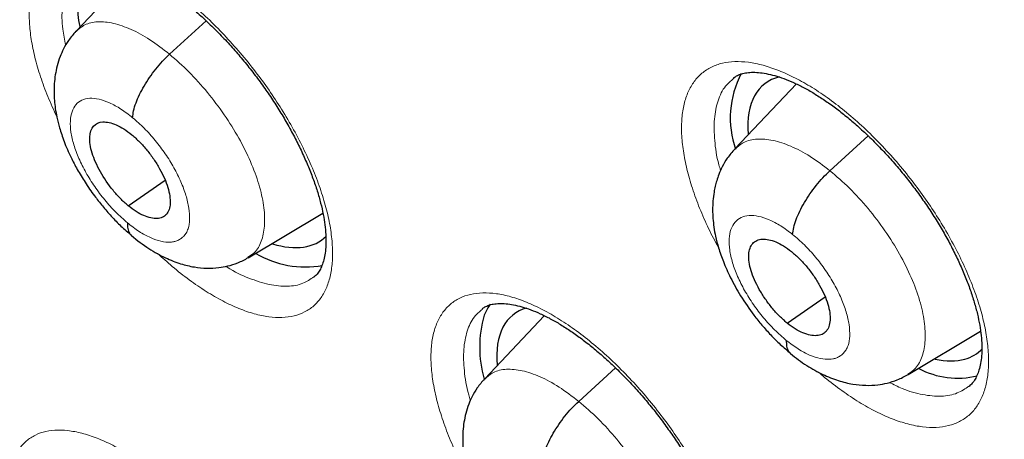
# Model space of a CAD drawing. Header units: millimetres. Extents: x 8 to 1465, y 12 to 1156.
# Tile 125 of 168: x 1188.74 to 1197.37, y 686.79 to 690.47. Entities that reach past the tile are written whole.
import ezdxf

# ---------------------------------------------------------------- set-up
doc = ezdxf.new("R2010")
doc.units = ezdxf.units.MM

msp = doc.modelspace()

# ---------------------------------------------------------------- linework, layer by layer
at = {"color": 7, "linetype": 'Continuous', "lineweight": 30}
for p, q in [((1189.7373, 690.9014), (1189.234, 690.3699)), ((1190.053, 690.1678), (1190.3747, 690.4592)), ((1194.9994, 689.9578), (1194.996, 689.9546)), ((1195.5466, 689.9075), (1195.0081, 689.3387)), ((1195.8407, 689.1476), (1196.1768, 689.452)), ((1189.6907, 688.8408), (1190.0135, 689.0657)), ((1190.7421, 688.3858), (1191.3971, 688.7766)), ((1195.4673, 687.8118), (1195.7984, 688.0424)), ((1192.7966, 687.9358), (1192.7934, 687.9328)), ((1193.3377, 687.8772), (1192.8152, 687.3253)), ((1196.525, 687.362), (1197.1607, 687.7413)), ((1193.6392, 687.1273), (1193.9623, 687.4199))]:
    msp.add_line(p, q, dxfattribs=at)
at = {"color": 7, "linetype": 'Continuous', "lineweight": 30, "flags": 128}
msp.add_lwpolyline([(1192.8625, 687.978), (1192.8426, 687.9478), (1192.8104, 687.8821)], dxfattribs=at)
at = {"color": 7, "linetype": 'Continuous', "lineweight": 30}
for centre, radius, start, end in [((1190.1885, 690.6065), 0.9431, 166.17535, 192.03828), ((1195.796, 689.6106), 0.8285, 152.09177, 199.37934), ((1191.2479, 689.1761), 0.8717, 239.70986, 279.50604), ((1193.787, 687.602), 1.016, 163.99664, 196.0235), ((1196.9613, 688.0695), 0.7388, 242.45678, 283.28948)]:
    msp.add_arc(centre, radius, start, end, dxfattribs=at)
for centre, major_axis, ratio, start_param, end_param in [((1196.2023, 688.7307), (-0.9393, 1.1736), 0.45498, 6.068269, 6.87318), ((1190.4579, 689.7227), (-0.9423, 1.1722), 0.455167, 2.562242, 3.192301), ((1194.0023, 686.7111), (-0.9415, 1.1716), 0.455074, 6.083947, 6.87603), ((1196.2023, 688.7307), (-0.9393, 1.1736), 0.45498, 2.948876, 3.208797), ((1196.2023, 688.7307), (-0.9393, 1.1736), 0.45498, 2.632782, 2.948876)]:
    msp.add_ellipse(centre, major_axis=major_axis, ratio=ratio, start_param=start_param, end_param=end_param, dxfattribs=at)
for points, knots in [([(1175.2592, 713.7156), (1175.1779, 713.6429), (1175.0114, 713.494), (1174.7688, 713.2578), (1174.5291, 713.0097), (1174.2971, 712.7526), (1174.0725, 712.4869), (1173.8556, 712.2125), (1173.6463, 711.9295), (1173.4447, 711.6379), (1173.2508, 711.3379), (1173.0648, 711.0294), (1172.8866, 710.7125), (1172.7163, 710.3873), (1172.554, 710.0539), (1172.3997, 709.7123), (1172.2535, 709.3626), (1172.1154, 709.005), (1171.9855, 708.6394), (1171.8638, 708.2661), (1171.7504, 707.8851), (1171.6453, 707.4965), (1171.5485, 707.1004), (1171.4601, 706.697), (1171.38, 706.2863), (1171.3084, 705.8684), (1171.2452, 705.4436), (1171.1905, 705.0118), (1171.1442, 704.5733), (1171.1064, 704.1281), (1171.077, 703.6763), (1171.0561, 703.2181), (1171.0437, 702.7537), (1171.0398, 702.283), (1171.0443, 701.8063), (1171.0573, 701.3237), (1171.0788, 700.8352), (1171.1086, 700.3411), (1171.1469, 699.8414), (1171.1936, 699.3363), (1171.2487, 698.8259), (1171.3121, 698.3103), (1171.3838, 697.7897), (1171.4639, 697.2641), (1171.5523, 696.7338), (1171.6489, 696.1988), (1171.7537, 695.6592), (1171.8667, 695.1153), (1171.9879, 694.5671), (1172.1172, 694.0147), (1172.2546, 693.4583), (1172.4001, 692.8981), (1172.5536, 692.3341), (1172.715, 691.7665), (1172.8844, 691.1955), (1173.0616, 690.6211), (1173.2467, 690.0435), (1173.4395, 689.4629), (1173.6401, 688.8794), (1173.8484, 688.2931), (1174.0643, 687.7041), (1174.2878, 687.1127), (1174.5188, 686.5189), (1174.7572, 685.9229), (1175.0031, 685.3248), (1175.2562, 684.7248), (1175.5167, 684.1231), (1175.7843, 683.5197), (1176.0591, 682.9148), (1176.341, 682.3086), (1176.6299, 681.7012), (1176.9256, 681.0927), (1177.2283, 680.4833), (1177.5377, 679.8732), (1177.8538, 679.2625), (1178.1766, 678.6513), (1178.5059, 678.0398), (1178.8416, 677.4281), (1179.1838, 676.8165), (1179.5322, 676.2049), (1179.8868, 675.5936), (1180.2476, 674.9828), (1180.6144, 674.3725), (1180.9871, 673.763), (1181.3657, 673.1543), (1181.7501, 672.5467), (1182.1401, 671.9402), (1182.5357, 671.3351), (1182.9367, 670.7314), (1183.3432, 670.1293), (1183.7549, 669.529), (1184.1718, 668.9305), (1184.5937, 668.3341), (1185.0207, 667.74), (1185.4525, 667.1481), (1185.889, 666.5587), (1186.3302, 665.972), (1186.776, 665.388), (1187.2261, 664.8069), (1187.6807, 664.2289), (1188.1394, 663.6541), (1188.6022, 663.0826), (1189.069, 662.5146), (1189.5397, 661.9502), (1190.0142, 661.3895), (1190.4923, 660.8327), (1190.9739, 660.28), (1191.459, 659.7314), (1191.9473, 659.1871), (1192.4388, 658.6472), (1192.9334, 658.1118), (1193.4309, 657.5812), (1193.9312, 657.0554), (1194.4342, 656.5345), (1194.9398, 656.0187), (1195.4479, 655.5081), (1195.9582, 655.0028), (1196.4708, 654.5029), (1196.9854, 654.0087), (1197.502, 653.52), (1198.0205, 653.0376), (1198.4163, 652.6734), (1198.6397, 652.4721), (1198.6892, 652.4275)], [0, 0, 0, 0, 0.007784, 0.015955, 0.024129, 0.032307, 0.04049, 0.048679, 0.056875, 0.065079, 0.073291, 0.081512, 0.089743, 0.097982, 0.106232, 0.11449, 0.122758, 0.131035, 0.139321, 0.147614, 0.155915, 0.164224, 0.172539, 0.18086, 0.189186, 0.197517, 0.205852, 0.214191, 0.222534, 0.230879, 0.239227, 0.247577, 0.255928, 0.26428, 0.272634, 0.280988, 0.289343, 0.297698, 0.306052, 0.314407, 0.322762, 0.331116, 0.339469, 0.347822, 0.356174, 0.364526, 0.372876, 0.381226, 0.389575, 0.397923, 0.40627, 0.414617, 0.422962, 0.431307, 0.43965, 0.447993, 0.456335, 0.464676, 0.473016, 0.481356, 0.489694, 0.498032, 0.506369, 0.514705, 0.523041, 0.531375, 0.53971, 0.548043, 0.556376, 0.564708, 0.57304, 0.581371, 0.589701, 0.598031, 0.606361, 0.61469, 0.623018, 0.631347, 0.639674, 0.648002, 0.656329, 0.664655, 0.672981, 0.681307, 0.689633, 0.697958, 0.706283, 0.714608, 0.722933, 0.731257, 0.739582, 0.747906, 0.75623, 0.764553, 0.772877, 0.781201, 0.789524, 0.797848, 0.806171, 0.814494, 0.822818, 0.831141, 0.839464, 0.847788, 0.856111, 0.864434, 0.872758, 0.881081, 0.889405, 0.897729, 0.906053, 0.914377, 0.922701, 0.931026, 0.939351, 0.947676, 0.956001, 0.964326, 0.972652, 0.980978, 0.989304, 0.997631, 1, 1, 1, 1]), ([(1188.0379, 696.3651), (1187.9781, 696.3143), (1187.85, 696.2056), (1187.6629, 696.0282), (1187.4746, 695.8355), (1187.294, 695.6339), (1187.1211, 695.4237), (1186.9559, 695.205), (1186.7985, 694.9777), (1186.649, 694.742), (1186.5074, 694.4978), (1186.3739, 694.2452), (1186.2485, 693.9842), (1186.1314, 693.7149), (1186.0226, 693.4374), (1185.9224, 693.1519), (1185.8307, 692.8583), (1185.7477, 692.557), (1185.6735, 692.248), (1185.6082, 691.9316), (1185.5517, 691.608), (1185.5043, 691.2773), (1185.4658, 690.9397), (1185.4364, 690.5956), (1185.416, 690.2451), (1185.4046, 689.8885), (1185.4022, 689.526), (1185.4088, 689.1578), (1185.4244, 688.7842), (1185.4488, 688.4052), (1185.482, 688.0213), (1185.5241, 687.6325), (1185.5749, 687.2391), (1185.6343, 686.8412), (1185.7023, 686.439), (1185.7788, 686.0328), (1185.8638, 685.6227), (1185.9572, 685.2089), (1186.0588, 684.7915), (1186.1687, 684.3708), (1186.2867, 683.9468), (1186.4127, 683.5199), (1186.5468, 683.0901), (1186.6887, 682.6576), (1186.8385, 682.2227), (1186.996, 681.7855), (1187.1611, 681.3461), (1187.3338, 680.9048), (1187.514, 680.4617), (1187.7015, 680.017), (1187.8963, 679.5709), (1188.0983, 679.1236), (1188.3074, 678.6753), (1188.5235, 678.2261), (1188.7464, 677.7762), (1188.9761, 677.3259), (1189.2125, 676.8753), (1189.4554, 676.4246), (1189.7047, 675.9741), (1189.9604, 675.5238), (1190.2223, 675.074), (1190.4903, 674.6248), (1190.7642, 674.1766), (1191.044, 673.7293), (1191.3295, 673.2834), (1191.6205, 672.8389), (1191.917, 672.396), (1192.2189, 671.955), (1192.5259, 671.516), (1192.838, 671.0792), (1193.155, 670.6448), (1193.4767, 670.2129), (1193.8031, 669.7839), (1194.134, 669.3579), (1194.4692, 668.9349), (1194.8086, 668.5154), (1195.152, 668.0994), (1195.4993, 667.687), (1195.8503, 667.2786), (1196.2049, 666.8743), (1196.563, 666.4742), (1196.9243, 666.0785), (1197.2887, 665.6874), (1197.6561, 665.3011), (1198.0263, 664.9198), (1198.3991, 664.5436), (1198.7744, 664.1727), (1199.152, 663.8072), (1199.5318, 663.4473), (1199.9135, 663.0932), (1200.2972, 662.7454), (1200.5906, 662.4837), (1200.7564, 662.34), (1200.7933, 662.3081)], [0, 0, 0, 0, 0.009088, 0.019445, 0.029812, 0.040196, 0.050607, 0.061051, 0.071536, 0.082067, 0.09265, 0.103289, 0.113986, 0.124742, 0.13556, 0.146437, 0.157371, 0.168361, 0.179402, 0.190491, 0.201622, 0.212792, 0.223994, 0.235224, 0.246477, 0.25775, 0.269037, 0.280335, 0.291641, 0.302952, 0.314266, 0.32558, 0.336891, 0.3482, 0.359504, 0.370803, 0.382097, 0.393384, 0.404664, 0.415938, 0.427204, 0.438464, 0.449716, 0.460962, 0.4722, 0.483433, 0.494658, 0.505878, 0.517091, 0.528298, 0.5395, 0.550697, 0.561889, 0.573076, 0.584258, 0.595436, 0.60661, 0.617781, 0.628947, 0.640111, 0.651271, 0.662428, 0.673583, 0.684735, 0.695885, 0.707033, 0.71818, 0.729324, 0.740468, 0.75161, 0.762751, 0.773891, 0.78503, 0.79617, 0.807308, 0.818447, 0.829586, 0.840725, 0.851865, 0.863005, 0.874146, 0.885288, 0.896431, 0.907575, 0.918721, 0.929869, 0.941019, 0.952171, 0.963325, 0.974482, 0.985642, 0.996805, 1, 1, 1, 1]), ([(1189.2739, 690.9316), (1189.2804, 690.9369), (1189.2958, 690.9492), (1189.325, 690.9618), (1189.3643, 690.9723), (1189.4115, 690.9774), (1189.4674, 690.9763), (1189.5321, 690.9677), (1189.6032, 690.951), (1189.6802, 690.9259), (1189.7623, 690.8923), (1189.8485, 690.85), (1189.9381, 690.7991), (1190.0297, 690.7402), (1190.1231, 690.6734), (1190.2179, 690.5989), (1190.3141, 690.5166), (1190.4106, 690.427), (1190.5067, 690.3309), (1190.6013, 690.229), (1190.6935, 690.1222), (1190.7824, 690.0115), (1190.8671, 689.898), (1190.947, 689.7826), (1191.0217, 689.6659), (1191.0913, 689.548), (1191.1555, 689.4295), (1191.2138, 689.3112), (1191.2657, 689.1943), (1191.3106, 689.0801), (1191.3482, 688.9697), (1191.3782, 688.8643), (1191.4007, 688.7649), (1191.4157, 688.6729), (1191.4235, 688.5881), (1191.4247, 688.5107), (1191.4197, 688.4409), (1191.4092, 688.3795), (1191.3939, 688.327), (1191.3748, 688.2834), (1191.3523, 688.2487), (1191.3341, 688.227), (1191.3218, 688.2185), (1191.3189, 688.2165)], [0, 0, 0, 0, 0.019966, 0.046855, 0.071581, 0.095239, 0.120362, 0.144989, 0.169487, 0.19399, 0.218544, 0.243141, 0.26773, 0.292244, 0.316539, 0.341175, 0.366106, 0.391284, 0.416644, 0.442117, 0.467623, 0.493073, 0.518412, 0.543577, 0.568553, 0.593643, 0.618881, 0.64421, 0.669552, 0.694813, 0.719915, 0.744784, 0.769363, 0.793594, 0.817413, 0.841399, 0.865488, 0.889701, 0.914115, 0.938924, 0.96455, 0.991833, 1, 1, 1, 1]), ([(1189.232, 690.3685), (1189.2098, 690.3428), (1189.1685, 690.295), (1189.1245, 690.2188), (1189.091, 690.1434), (1189.067, 690.0673), (1189.0455, 689.963), (1189.0371, 689.8375), (1189.0474, 689.7129), (1189.0657, 689.6106), (1189.0897, 689.5155), (1189.1293, 689.3977), (1189.1821, 689.2758), (1189.2449, 689.1558), (1189.3131, 689.0429), (1189.3875, 688.9355), (1189.4651, 688.8361), (1189.5432, 688.7467), (1189.6286, 688.6593), (1189.6884, 688.6085), (1189.719, 688.5825)], [0, 0, 0, 0, 0.052358, 0.097114, 0.134348, 0.177688, 0.21802, 0.297338, 0.369837, 0.409006, 0.459761, 0.521998, 0.59549, 0.650692, 0.710823, 0.775831, 0.82776, 0.882377, 0.939728, 1, 1, 1, 1]), ([(1189.7293, 689.6119), (1189.7315, 689.6317), (1189.7358, 689.6711), (1189.7576, 689.7403), (1189.7888, 689.8134), (1189.829, 689.8889), (1189.8768, 689.9646), (1189.931, 690.038), (1189.9901, 690.1077), (1190.032, 690.1477), (1190.053, 690.1678)], [0, 0, 0, 0, 0.125264, 0.249952, 0.374857, 0.500056, 0.625259, 0.750168, 0.874831, 1, 1, 1, 1]), ([(1194.9968, 689.9599), (1195.0049, 689.9662), (1195.0226, 689.9799), (1195.0559, 689.994), (1195.0996, 690.0055), (1195.152, 690.0108), (1195.2136, 690.0091), (1195.2817, 689.9996), (1195.356, 689.982), (1195.4359, 689.956), (1195.5206, 689.9213), (1195.6092, 689.878), (1195.7007, 689.8263), (1195.794, 689.7665), (1195.8889, 689.6989), (1195.9851, 689.6236), (1196.0825, 689.5405), (1196.18, 689.4503), (1196.2767, 689.3536), (1196.3717, 689.2513), (1196.4639, 689.1442), (1196.5526, 689.0335), (1196.6368, 688.92), (1196.7158, 688.8048), (1196.7896, 688.6883), (1196.8582, 688.5706), (1196.9211, 688.4523), (1196.9779, 688.3344), (1197.028, 688.2181), (1197.071, 688.1047), (1197.1065, 687.9953), (1197.1343, 687.891), (1197.1545, 687.793), (1197.1672, 687.7024), (1197.1727, 687.6189), (1197.1717, 687.5427), (1197.1645, 687.474), (1197.1518, 687.4136), (1197.1344, 687.362), (1197.113, 687.3191), (1197.0884, 687.2839), (1197.0696, 687.2669), (1197.06, 687.2582)], [0, 0, 0, 0, 0.022552, 0.049111, 0.073828, 0.100162, 0.125351, 0.150098, 0.174736, 0.199371, 0.224035, 0.248709, 0.273347, 0.297869, 0.32219, 0.346922, 0.371937, 0.397184, 0.422599, 0.44811, 0.473633, 0.499086, 0.524415, 0.549544, 0.574528, 0.599676, 0.62496, 0.650324, 0.675681, 0.700942, 0.726029, 0.750874, 0.775426, 0.799613, 0.823455, 0.847546, 0.871772, 0.896172, 0.920854, 0.946067, 0.972309, 1, 1, 1, 1]), ([(1189.6907, 688.8408), (1189.6677, 688.861), (1189.6216, 688.9013), (1189.5349, 688.9998), (1189.4407, 689.1375), (1189.3657, 689.3057), (1189.3451, 689.4492), (1189.3778, 689.5489), (1189.463, 689.5851), (1189.5629, 689.563), (1189.6523, 689.5164), (1189.6986, 689.4806), (1189.7217, 689.4627)], [0, 0, 0, 0, 0.062837, 0.125541, 0.250834, 0.375528, 0.500003, 0.624475, 0.749166, 0.87446, 0.937164, 1, 1, 1, 1]), ([(1189.7217, 689.4627), (1189.7447, 689.4426), (1189.7908, 689.4023), (1189.856, 689.3282), (1189.9154, 689.2486), (1189.967, 689.1654), (1190.0092, 689.0818), (1190.0399, 689.0008), (1190.057, 688.9259), (1190.0606, 688.8598), (1190.0509, 688.8045), (1190.028, 688.7626), (1189.992, 688.7366), (1189.9452, 688.7263), (1189.8896, 688.7315), (1189.8273, 688.7522), (1189.7601, 688.7872), (1189.7139, 688.8229), (1189.6907, 688.8408)], [0, 0, 0, 0, 0.062618, 0.125103, 0.187766, 0.250502, 0.313065, 0.375352, 0.437609, 0.500003, 0.562395, 0.62465, 0.686936, 0.749499, 0.812234, 0.874898, 0.937383, 1, 1, 1, 1]), ([(1195.0061, 689.3373), (1194.9835, 689.3112), (1194.9419, 689.263), (1194.8975, 689.1863), (1194.8678, 689.1196), (1194.8481, 689.0622), (1194.8344, 689.0107), (1194.8176, 688.9261), (1194.8084, 688.8059), (1194.8187, 688.676), (1194.8388, 688.5661), (1194.865, 688.4659), (1194.907, 688.3451), (1194.9701, 688.204), (1195.0591, 688.0451), (1195.1547, 687.9061), (1195.2453, 687.7929), (1195.3223, 687.7069), (1195.4062, 687.623), (1195.4649, 687.5741), (1195.4949, 687.5491)], [0, 0, 0, 0, 0.053159, 0.098142, 0.135053, 0.164084, 0.190066, 0.216347, 0.296079, 0.37372, 0.416228, 0.469147, 0.532392, 0.605786, 0.68925, 0.782733, 0.833249, 0.886238, 0.94176, 1, 1, 1, 1]), ([(1195.5138, 688.5893), (1195.5162, 688.6092), (1195.5209, 688.6489), (1195.5433, 688.7185), (1195.575, 688.792), (1195.6158, 688.8679), (1195.664, 688.9439), (1195.7184, 689.0176), (1195.7777, 689.0875), (1195.8197, 689.1276), (1195.8407, 689.1477)], [0, 0, 0, 0, 0.124823, 0.249388, 0.374404, 0.499845, 0.625316, 0.750415, 0.875088, 1, 1, 1, 1]), ([(1189.6834, 688.6919), (1189.6837, 688.6742), (1189.6844, 688.6388), (1189.6977, 688.6017), (1189.7133, 688.5866), (1189.7199, 688.5802)], [0, 0, 0, 0, 0.365161, 0.731194, 1, 1, 1, 1]), ([(1189.7189, 688.579), (1189.7696, 688.5393), (1189.8664, 688.4634), (1190.012, 688.3841), (1190.1449, 688.3316), (1190.2661, 688.3023), (1190.3771, 688.2913), (1190.4761, 688.2956), (1190.5672, 688.3121), (1190.6553, 688.3391), (1190.7127, 688.3699), (1190.7431, 688.3862)], [0, 0, 0, 0, 0.159778, 0.304893, 0.434607, 0.550178, 0.6539, 0.749856, 0.823304, 0.906655, 1, 1, 1, 1]), ([(1195.4673, 687.8118), (1195.444, 687.8317), (1195.3975, 687.8717), (1195.3318, 687.9454), (1195.2721, 688.0247), (1195.2203, 688.1078), (1195.1781, 688.1914), (1195.1476, 688.2725), (1195.1309, 688.3477), (1195.1279, 688.4143), (1195.1382, 688.47), (1195.1619, 688.5126), (1195.1988, 688.5394), (1195.2466, 688.5504), (1195.3032, 688.546), (1195.3664, 688.5261), (1195.4345, 688.4919), (1195.4813, 688.4565), (1195.5047, 688.4388)], [0, 0, 0, 0, 0.062617, 0.1251, 0.18776, 0.250495, 0.313061, 0.375351, 0.437611, 0.500005, 0.562398, 0.624654, 0.686941, 0.749506, 0.812241, 0.874902, 0.937384, 1, 1, 1, 1]), ([(1195.5047, 688.4388), (1195.528, 688.4188), (1195.5745, 688.3789), (1195.6402, 688.3052), (1195.6999, 688.2259), (1195.7517, 688.1428), (1195.7939, 688.0592), (1195.8244, 687.9781), (1195.841, 687.9029), (1195.8441, 687.8363), (1195.8337, 687.7805), (1195.8101, 687.7379), (1195.7731, 687.7112), (1195.7253, 687.7002), (1195.6688, 687.7045), (1195.6055, 687.7245), (1195.5375, 687.7587), (1195.4907, 687.7941), (1195.4673, 687.8118)], [0, 0, 0, 0, 0.062617, 0.1251, 0.18776, 0.250495, 0.313061, 0.375351, 0.437611, 0.500005, 0.562398, 0.624654, 0.686941, 0.749506, 0.812241, 0.874902, 0.937384, 1, 1, 1, 1]), ([(1192.7941, 687.9379), (1192.8013, 687.9435), (1192.8174, 687.9563), (1192.8482, 687.9694), (1192.8899, 687.9804), (1192.9403, 687.9854), (1193.0002, 687.9836), (1193.0666, 687.9741), (1193.1394, 687.9566), (1193.218, 687.9306), (1193.3016, 687.8961), (1193.3892, 687.853), (1193.4799, 687.8014), (1193.5725, 687.7418), (1193.6669, 687.6744), (1193.7627, 687.5993), (1193.8597, 687.5164), (1193.957, 687.4264), (1194.0536, 687.33), (1194.1486, 687.2278), (1194.2411, 687.121), (1194.3301, 687.0104), (1194.4148, 686.8971), (1194.4945, 686.7821), (1194.569, 686.6657), (1194.6383, 686.5483), (1194.7022, 686.4302), (1194.76, 686.3125), (1194.8112, 686.1963), (1194.8553, 686.083), (1194.8921, 685.9736), (1194.9213, 685.8694), (1194.9428, 685.7713), (1194.9568, 685.6807), (1194.9636, 685.5972), (1194.9639, 685.5211), (1194.958, 685.4526), (1194.9467, 685.3925), (1194.9306, 685.3413), (1194.9108, 685.2988), (1194.8872, 685.265), (1194.8701, 685.2452), (1194.8588, 685.2378), (1194.8576, 685.237)], [0, 0, 0, 0, 0.021371, 0.047955, 0.072586, 0.098843, 0.1239, 0.148519, 0.173046, 0.197585, 0.222175, 0.246799, 0.271401, 0.295907, 0.320205, 0.344892, 0.369867, 0.39508, 0.420465, 0.445951, 0.471456, 0.496896, 0.522216, 0.547346, 0.572311, 0.597424, 0.622677, 0.648013, 0.673349, 0.698593, 0.723667, 0.7485, 0.773038, 0.797212, 0.821021, 0.845035, 0.869164, 0.893439, 0.917957, 0.94295, 0.968899, 0.996749, 1, 1, 1, 1]), ([(1195.4585, 687.6616), (1195.4586, 687.6437), (1195.4588, 687.6081), (1195.4721, 687.5694), (1195.4883, 687.5535), (1195.4956, 687.5463)], [0, 0, 0, 0, 0.355212, 0.71032, 1, 1, 1, 1]), ([(1195.4948, 687.5454), (1195.5418, 687.5091), (1195.6336, 687.4385), (1195.7752, 687.3611), (1195.9102, 687.3072), (1196.0357, 687.2765), (1196.1509, 687.2651), (1196.2529, 687.2696), (1196.3459, 687.2865), (1196.4361, 687.3141), (1196.4948, 687.3456), (1196.5259, 687.3623)], [0, 0, 0, 0, 0.146674, 0.286121, 0.418339, 0.540118, 0.647253, 0.744391, 0.819081, 0.904254, 1, 1, 1, 1]), ([(1192.8132, 687.324), (1192.7909, 687.2982), (1192.7496, 687.2503), (1192.7056, 687.174), (1192.6723, 687.0989), (1192.6484, 687.0234), (1192.627, 686.9195), (1192.6186, 686.7936), (1192.6291, 686.6681), (1192.6481, 686.5644), (1192.6728, 686.4685), (1192.7133, 686.3503), (1192.7668, 686.2286), (1192.8304, 686.1092), (1192.899, 685.9971), (1192.9737, 685.8906), (1193.0515, 685.7923), (1193.1298, 685.7039), (1193.2152, 685.6176), (1193.275, 685.5673), (1193.3057, 685.5416)], [0, 0, 0, 0, 0.052579, 0.097397, 0.134547, 0.177537, 0.217614, 0.297, 0.370539, 0.410405, 0.461616, 0.524071, 0.597551, 0.652626, 0.712537, 0.777235, 0.828877, 0.883162, 0.940141, 1, 1, 1, 1]), ([(1193.3155, 686.5715), (1193.3177, 686.5912), (1193.322, 686.6306), (1193.3439, 686.6998), (1193.375, 686.7729), (1193.4153, 686.8485), (1193.4632, 686.9241), (1193.5173, 686.9975), (1193.5764, 687.0673), (1193.6183, 687.1073), (1193.6392, 687.1273)], [0, 0, 0, 0, 0.125169, 0.249831, 0.374765, 0.500021, 0.625284, 0.750232, 0.874891, 1, 1, 1, 1])]:
    msp.add_open_spline(points, degree=3, knots=knots, dxfattribs=at)
at = {"color": 252, "linetype": 'Continuous', "lineweight": 0}
for points, knots in [([(1189.0648, 689.62), (1189.0378, 689.679), (1188.9834, 689.7978), (1188.9201, 689.9715), (1188.8709, 690.1398), (1188.8385, 690.2993), (1188.8225, 690.4484), (1188.8231, 690.5852), (1188.8409, 690.7075), (1188.8751, 690.8143), (1188.9252, 690.9043), (1188.9911, 690.9758), (1189.0715, 691.0283), (1189.1654, 691.0614), (1189.2721, 691.0739), (1189.3897, 691.0664), (1189.5169, 691.0389), (1189.6523, 690.991), (1189.794, 690.9242), (1189.9401, 690.8391), (1190.089, 690.7363), (1190.2387, 690.6176), (1190.3874, 690.4845), (1190.533, 690.3382), (1190.6739, 690.1811), (1190.8055, 690.0184), (1190.9264, 689.8527), (1191.0386, 689.6827), (1191.1426, 689.5063), (1191.2363, 689.3257), (1191.3165, 689.1468), (1191.3817, 688.972), (1191.4315, 688.8034), (1191.4654, 688.6431), (1191.4822, 688.4934), (1191.4825, 688.3559), (1191.4662, 688.2323), (1191.4329, 688.1246), (1191.3836, 688.0337), (1191.319, 687.9607), (1191.2393, 687.9071), (1191.1461, 687.8729), (1191.0404, 687.8586), (1190.9233, 687.8652), (1190.7966, 687.8916), (1190.6619, 687.9377), (1190.5205, 688.0036), (1190.3745, 688.0877), (1190.2258, 688.1893), (1190.0828, 688.3008), (1189.9907, 688.3846), (1189.948, 688.4235)], [0, 0, 0, 0, 0.020279, 0.040853, 0.061363, 0.081863, 0.102429, 0.122929, 0.143422, 0.16398, 0.184473, 0.204962, 0.225517, 0.246006, 0.266499, 0.287057, 0.307549, 0.32805, 0.348615, 0.369116, 0.389625, 0.4102, 0.430709, 0.451225, 0.471807, 0.492323, 0.511571, 0.53082, 0.551324, 0.571893, 0.592397, 0.612901, 0.633471, 0.653975, 0.674473, 0.695036, 0.715533, 0.736024, 0.756581, 0.777072, 0.797561, 0.818117, 0.838606, 0.859101, 0.879661, 0.900155, 0.920659, 0.941227, 0.96173, 0.982242, 1, 1, 1, 1]), ([(1189.2732, 690.9267), (1189.2488, 690.9063), (1189.1916, 690.8584), (1189.1375, 690.739), (1189.108, 690.5801), (1189.1091, 690.414), (1189.1333, 690.2947), (1189.143, 690.2467)], [0, 0, 0, 0, 0.1682086, 0.3946982, 0.6211878, 0.8477661, 1, 1, 1, 1]), ([(1189.2358, 690.3673), (1189.2589, 690.3885), (1189.3092, 690.4345), (1189.4208, 690.4575), (1189.5584, 690.4445), (1189.7139, 690.3904), (1189.8809, 690.3013), (1189.9956, 690.2123), (1190.053, 690.1678)], [0, 0, 0, 0, 0.145375, 0.316229, 0.487104, 0.658042, 0.828909, 1, 1, 1, 1]), ([(1190.053, 690.1678), (1190.1101, 690.118), (1190.2242, 690.0185), (1190.3866, 689.8363), (1190.5347, 689.6401), (1190.6634, 689.4342), (1190.7666, 689.227), (1190.8409, 689.0265), (1190.8822, 688.8411), (1190.891, 688.6767), (1190.8666, 688.5402), (1190.8176, 688.4396), (1190.7631, 688.4045), (1190.7394, 688.3893)], [0, 0, 0, 0, 0.093024, 0.185925, 0.278866, 0.371772, 0.464667, 0.557483, 0.65025, 0.743141, 0.836031, 0.928797, 1, 1, 1, 1]), ([(1194.8643, 688.4736), (1194.8344, 688.5293), (1194.7722, 688.645), (1194.6967, 688.8194), (1194.6325, 688.9941), (1194.5845, 689.1626), (1194.5532, 689.3226), (1194.5385, 689.4723), (1194.5407, 689.6099), (1194.5603, 689.7331), (1194.5964, 689.8409), (1194.6487, 689.932), (1194.7169, 690.0046), (1194.7997, 690.0584), (1194.8961, 690.0928), (1195.0052, 690.1066), (1195.1253, 690.1004), (1195.255, 690.0742), (1195.3928, 690.0276), (1195.5367, 689.9621), (1195.685, 689.8783), (1195.8359, 689.7767), (1195.9873, 689.6592), (1196.1376, 689.5272), (1196.2846, 689.3819), (1196.4267, 689.2257), (1196.5591, 689.0638), (1196.6806, 688.8989), (1196.7932, 688.7295), (1196.8973, 688.5534), (1196.991, 688.3729), (1197.0709, 688.194), (1197.1355, 688.0191), (1197.1845, 687.8502), (1197.2172, 687.6894), (1197.2327, 687.5391), (1197.2314, 687.4008), (1197.2134, 687.2763), (1197.1781, 687.1676), (1197.1267, 687.0756), (1197.0598, 687.0014), (1196.9777, 686.9466), (1196.8821, 686.9111), (1196.7739, 686.8956), (1196.6543, 686.9008), (1196.5252, 686.9259), (1196.388, 686.9707), (1196.2444, 687.0353), (1196.0963, 687.118), (1195.9456, 687.2189), (1195.8266, 687.3081), (1195.7592, 687.3678), (1195.7416, 687.3834)], [0, 0, 0, 0, 0.018849, 0.039182, 0.059579, 0.079912, 0.100242, 0.120637, 0.140967, 0.161293, 0.181684, 0.202009, 0.22233, 0.242715, 0.263036, 0.283354, 0.303736, 0.324054, 0.344372, 0.364754, 0.385072, 0.405393, 0.425778, 0.446099, 0.466425, 0.486816, 0.507142, 0.526198, 0.545253, 0.565585, 0.585981, 0.606312, 0.626644, 0.64704, 0.667371, 0.6877, 0.708094, 0.728423, 0.748747, 0.769136, 0.78946, 0.80978, 0.830164, 0.850483, 0.870801, 0.891183, 0.9115, 0.931818, 0.952202, 0.97252, 0.992842, 1, 1, 1, 1]), ([(1194.996, 689.9546), (1194.9713, 689.9341), (1194.9125, 689.8855), (1194.8563, 689.765), (1194.8226, 689.6055), (1194.8275, 689.4146), (1194.8481, 689.2603), (1194.8773, 689.1669), (1194.8826, 689.15)], [0, 0, 0, 0, 0.14711, 0.349132, 0.551155, 0.753227, 0.955299, 1, 1, 1, 1]), ([(1189.6834, 688.6919), (1189.6493, 688.7218), (1189.5811, 688.7816), (1189.4838, 688.8902), (1189.395, 689.0076), (1189.3182, 689.1309), (1189.2562, 689.2549), (1189.2116, 689.375), (1189.1859, 689.4865), (1189.1803, 689.5852), (1189.1949, 689.6673), (1189.2292, 689.7294), (1189.2818, 689.7695), (1189.3508, 689.7856), (1189.4333, 689.7777), (1189.5264, 689.7452), (1189.6264, 689.6913), (1189.695, 689.6384), (1189.7293, 689.6119)], [0, 0, 0, 0, 0.062499, 0.125002, 0.187499, 0.249998, 0.312497, 0.374998, 0.437496, 0.5, 0.5625, 0.625003, 0.687504, 0.750002, 0.812502, 0.874998, 0.937501, 1, 1, 1, 1]), ([(1189.7293, 689.6119), (1189.7635, 689.5822), (1189.8318, 689.5229), (1189.9289, 689.4138), (1190.0172, 689.2966), (1190.0939, 689.1737), (1190.1554, 689.05), (1190.1993, 688.9302), (1190.2251, 688.8186), (1190.2323, 688.7185), (1190.221, 688.6472), (1190.204, 688.6104), (1190.1942, 688.5953), (1190.1899, 688.5892), (1190.1853, 688.5834), (1190.1818, 688.5796), (1190.179, 688.5764), (1190.1749, 688.5718), (1190.163, 688.5598), (1190.141, 688.5434), (1190.1113, 688.5304), (1190.0831, 688.5241), (1190.042, 688.52), (1189.9793, 688.5261), (1189.8865, 688.558), (1189.7865, 688.6113), (1189.7178, 688.665), (1189.6834, 688.6919)], [0, 0, 0, 0, 0.062594, 0.124976, 0.187336, 0.249629, 0.311863, 0.374268, 0.436884, 0.499536, 0.562181, 0.597224, 0.604107, 0.610989, 0.617868, 0.624744, 0.62538, 0.629906, 0.642055, 0.673378, 0.70789, 0.732587, 0.749884, 0.812382, 0.874899, 0.937373, 1, 1, 1, 1]), ([(1195.0099, 689.3363), (1195.0338, 689.3582), (1195.0856, 689.4055), (1195.1997, 689.4304), (1195.3397, 689.4193), (1195.4975, 689.367), (1195.6667, 689.2797), (1195.7827, 689.1917), (1195.8407, 689.1477)], [0, 0, 0, 0, 0.146381, 0.317034, 0.487708, 0.658445, 0.829109, 1, 1, 1, 1]), ([(1195.8407, 689.1477), (1195.8984, 689.0983), (1196.0137, 688.9997), (1196.1773, 688.8185), (1196.3264, 688.6231), (1196.4554, 688.4174), (1196.5586, 688.2103), (1196.6324, 688.0094), (1196.6727, 687.8233), (1196.6801, 687.6578), (1196.654, 687.5199), (1196.603, 687.4176), (1196.5469, 687.3812), (1196.5224, 687.3653)], [0, 0, 0, 0, 0.092955, 0.185786, 0.278656, 0.371493, 0.464319, 0.557065, 0.649764, 0.742585, 0.835405, 0.928101, 1, 1, 1, 1]), ([(1195.4585, 687.6616), (1195.424, 687.6912), (1195.3551, 687.7505), (1195.257, 687.8585), (1195.1678, 687.9755), (1195.0906, 688.0986), (1195.0288, 688.2227), (1194.9844, 688.343), (1194.9594, 688.455), (1194.9546, 688.5543), (1194.9702, 688.6371), (1195.0057, 688.7003), (1195.0596, 688.7414), (1195.1299, 688.7588), (1195.214, 688.7519), (1195.3084, 688.7206), (1195.4098, 688.6677), (1195.4791, 688.6154), (1195.5138, 688.5893)], [0, 0, 0, 0, 0.062503, 0.125005, 0.187507, 0.250006, 0.312505, 0.375004, 0.437502, 0.500003, 0.5625, 0.624999, 0.687501, 0.750001, 0.812503, 0.875, 0.937502, 1, 1, 1, 1]), ([(1195.5138, 688.5893), (1195.5484, 688.5598), (1195.6174, 688.501), (1195.7152, 688.3926), (1195.8041, 688.2757), (1195.881, 688.153), (1195.9425, 688.0293), (1195.986, 687.9093), (1196.0113, 687.7972), (1196.0177, 687.6966), (1196.0055, 687.6245), (1195.9878, 687.5872), (1195.9778, 687.5719), (1195.9733, 687.5657), (1195.9685, 687.5597), (1195.9647, 687.5555), (1195.9588, 687.5489), (1195.9465, 687.5362), (1195.9239, 687.5194), (1195.8951, 687.5062), (1195.8668, 687.4989), (1195.8238, 687.4935), (1195.7583, 687.4989), (1195.664, 687.5297), (1195.5627, 687.5819), (1195.4932, 687.635), (1195.4585, 687.6616)], [0, 0, 0, 0, 0.0625946, 0.1249754, 0.1873338, 0.2496267, 0.3118606, 0.3742644, 0.4368786, 0.4995296, 0.5621713, 0.5972137, 0.6040967, 0.6109779, 0.617857, 0.6247337, 0.6265257, 0.6422366, 0.6734513, 0.7047198, 0.7286281, 0.7498793, 0.8123801, 0.8748982, 0.9373718, 1, 1, 1, 1]), ([(1190.5459, 688.3098), (1190.5498, 688.3072), (1190.6196, 688.2608), (1190.7495, 688.2032), (1190.9282, 688.1442), (1191.0879, 688.1298), (1191.2217, 688.1514), (1191.2876, 688.1969), (1191.3182, 688.218)], [0, 0, 0, 0, 0.011896, 0.214883, 0.417777, 0.62067, 0.82351, 1, 1, 1, 1]), ([(1192.683, 686.444), (1192.6499, 686.505), (1192.5843, 686.6259), (1192.5054, 686.8051), (1192.4403, 686.9791), (1192.3912, 687.1468), (1192.3586, 687.3059), (1192.3426, 687.4547), (1192.3434, 687.5913), (1192.3615, 687.7135), (1192.396, 687.8202), (1192.4466, 687.9102), (1192.5132, 687.9818), (1192.5944, 688.0345), (1192.6892, 688.0679), (1192.7968, 688.0807), (1192.9155, 688.0735), (1193.0438, 688.0465), (1193.1803, 687.9991), (1193.3231, 687.9328), (1193.4704, 687.8484), (1193.6205, 687.7462), (1193.7713, 687.6282), (1193.9211, 687.4959), (1194.0678, 687.3504), (1194.2097, 687.194), (1194.3422, 687.032), (1194.4639, 686.8672), (1194.5768, 686.698), (1194.6814, 686.5222), (1194.7758, 686.3422), (1194.8565, 686.1639), (1194.922, 685.9897), (1194.9721, 685.8216), (1195.0061, 685.6616), (1195.0229, 685.5123), (1195.0231, 685.375), (1195.0065, 685.2515), (1194.9728, 685.1439), (1194.923, 685.053), (1194.8577, 684.9798), (1194.7773, 684.9261), (1194.6832, 684.8917), (1194.5766, 684.8771), (1194.4585, 684.8832), (1194.3307, 684.9093), (1194.1948, 684.9549), (1194.0523, 685.0202), (1193.9052, 685.1036), (1193.7553, 685.2049), (1193.6321, 685.2985), (1193.56, 685.3628), (1193.5377, 685.3827)], [0, 0, 0, 0, 0.020619, 0.040871, 0.061188, 0.081441, 0.101688, 0.122, 0.142248, 0.162491, 0.182798, 0.203041, 0.223282, 0.243588, 0.263828, 0.284071, 0.304377, 0.324619, 0.344865, 0.365176, 0.385422, 0.405673, 0.425989, 0.44624, 0.466495, 0.486815, 0.50707, 0.526064, 0.545059, 0.565308, 0.585622, 0.605872, 0.626122, 0.646436, 0.666685, 0.686931, 0.707242, 0.727488, 0.74773, 0.768036, 0.788278, 0.808519, 0.828825, 0.849066, 0.869309, 0.889616, 0.909859, 0.930107, 0.950419, 0.970667, 0.990919, 1, 1, 1, 1]), ([(1192.7934, 687.9328), (1192.7691, 687.9125), (1192.7115, 687.8647), (1192.6574, 687.7455), (1192.6259, 687.5876), (1192.633, 687.3982), (1192.6549, 687.2452), (1192.6847, 687.1525), (1192.69, 687.1359)], [0, 0, 0, 0, 0.148116, 0.350059, 0.552002, 0.753992, 0.955982, 1, 1, 1, 1]), ([(1192.817, 687.3228), (1192.8403, 687.3441), (1192.8908, 687.3904), (1193.0032, 687.414), (1193.1416, 687.4016), (1193.2981, 687.3483), (1193.4661, 687.26), (1193.5815, 687.1716), (1193.6392, 687.1273)], [0, 0, 0, 0, 0.145609, 0.316416, 0.487245, 0.658136, 0.828955, 1, 1, 1, 1]), ([(1196.3617, 687.2936), (1196.399, 687.2747), (1196.5014, 687.2229), (1196.6562, 687.1811), (1196.8201, 687.1665), (1196.9581, 687.1909), (1197.0269, 687.2381), (1197.0593, 687.2603)], [0, 0, 0, 0, 0.128259, 0.35229, 0.576321, 0.800375, 1, 1, 1, 1]), ([(1193.6392, 687.1273), (1193.6967, 687.0778), (1193.8116, 686.9789), (1193.9749, 686.7975), (1194.1241, 686.6021), (1194.2535, 686.3968), (1194.3575, 686.1902), (1194.4323, 685.9901), (1194.4738, 685.805), (1194.4827, 685.6407), (1194.4582, 685.5041), (1194.4089, 685.4032), (1194.3541, 685.3678), (1194.3302, 685.3524)], [0, 0, 0, 0, 0.093009, 0.185894, 0.278818, 0.371708, 0.464588, 0.557388, 0.650139, 0.743014, 0.835888, 0.928638, 1, 1, 1, 1]), ([(1188.8727, 685.4664), (1188.8496, 685.5159), (1188.7988, 685.6248), (1188.7378, 685.7884), (1188.687, 685.9555), (1188.6531, 686.1138), (1188.6354, 686.2616), (1188.6344, 686.3972), (1188.6506, 686.5183), (1188.6831, 686.624), (1188.7316, 686.7129), (1188.796, 686.7832), (1188.875, 686.8348), (1188.9676, 686.867), (1189.0731, 686.8787), (1189.1897, 686.8704), (1189.316, 686.8423), (1189.4507, 686.794), (1189.5918, 686.7267), (1189.7375, 686.6413), (1189.8863, 686.5384), (1190.036, 686.4196), (1190.1848, 686.2867), (1190.3308, 686.1406), (1190.4721, 685.9838), (1190.6044, 685.8216), (1190.7261, 685.6566), (1190.8391, 685.4873), (1190.9441, 685.3117), (1191.039, 685.1321), (1191.1206, 684.9543), (1191.1871, 684.7806), (1191.2384, 684.6132), (1191.2738, 684.4541), (1191.2923, 684.3057), (1191.2942, 684.1695), (1191.2795, 684.047), (1191.2479, 683.9405), (1191.2002, 683.8507), (1191.1371, 683.7787), (1191.0588, 683.7261), (1190.9669, 683.6929), (1190.8625, 683.6794), (1190.7464, 683.6867), (1190.6206, 683.7138), (1190.4866, 683.7604), (1190.3458, 683.8267), (1190.2002, 683.911), (1190.0517, 684.013), (1189.9237, 684.1122), (1189.8463, 684.1821), (1189.8184, 684.2073)], [0, 0, 0, 0, 0.017276, 0.038035, 0.058728, 0.079412, 0.100163, 0.120848, 0.14153, 0.162278, 0.18296, 0.203645, 0.224396, 0.245081, 0.265774, 0.286533, 0.307227, 0.327929, 0.348697, 0.3694, 0.390108, 0.410883, 0.431592, 0.452301, 0.473077, 0.493786, 0.513212, 0.532638, 0.553326, 0.574079, 0.594767, 0.615455, 0.636208, 0.656896, 0.67758, 0.698329, 0.719012, 0.739694, 0.760443, 0.781125, 0.801812, 0.822565, 0.843253, 0.863949, 0.884711, 0.905407, 0.926112, 0.946883, 0.967587, 0.988297, 1, 1, 1, 1])]:
    msp.add_open_spline(points, degree=3, knots=knots, dxfattribs=at)

doc.saveas('drawing.dxf')
